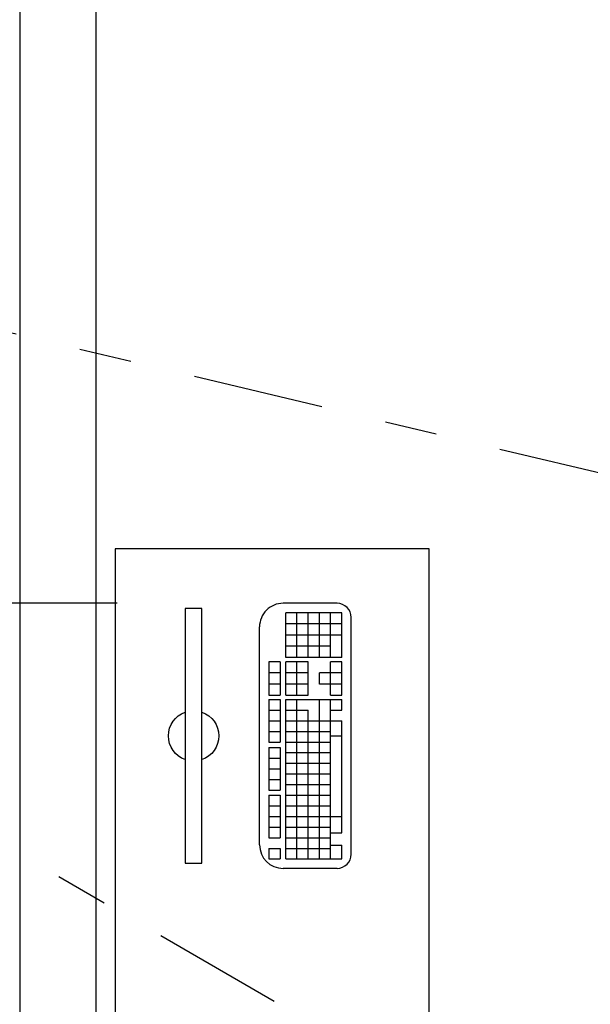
# Model space of a CAD drawing. Extents: x 40.7 to 137.4, y -250.8 to -221.5.
# Tile 46 of 256: x 56.8 to 57.9, y -239.2 to -237.3. Entities that reach past the tile are written whole.
import ezdxf

# ---------------------------------------------------------------- set-up
doc = ezdxf.new("R2010")
doc.units = 0
doc.header["$MEASUREMENT"] = 0
doc.linetypes.add('DASHDOT2', pattern=[0.5, 0.25, -0.125, 0, -0.125])
for name, color, linetype in [('AC-FRIGORÍFICA', 20, 'DASHDOT2'), ('ARQ_LAY_MOB', 9, 'CONTINUOUS'), ('I-LIN_CHANADA', 1, 'CONTINUOUS'), ('paredes1', 8, 'CONTINUOUS')]:
    doc.layers.add(name, color=color, linetype=linetype)

# ---------------------------------------------------------------- blocks, each defined once
blk = doc.blocks.new('PC')
at = {"layer": 'ARQ_LAY_MOB', "ltscale": 1.2}
for p, q in [((-0.2701, 0.1579), (-0.2701, 0.1222)), ((0.2701, 0.1579), (-0.2701, 0.1579)), ((0.2701, 0.1222), (0.2701, 0.1579)), ((-0.2701, 0.1222), (0.2701, 0.1222))]:
    blk.add_line(p, q, dxfattribs=at)
at = {"layer": 'ARQ_LAY_MOB'}
for p, q in [((-0.2312, 0), (0.2312, 0)), ((-0.2387, -0.02), (-0.2612, -0.02)), ((-0.2612, -0.02), (-0.2612, -0.0437)), ((-0.2387, -0.02), (-0.2387, -0.0437)), ((-0.1259, -0.02), (-0.2161, -0.02)), ((-0.2161, -0.02), (-0.2161, -0.0437)), ((-0.1935, -0.02), (-0.1935, -0.0437)), ((-0.171, -0.02), (-0.171, -0.0437)), ((-0.1484, -0.02), (-0.1484, -0.0437)), ((-0.1259, -0.02), (-0.1259, -0.0437)), ((-0.115, -0.02), (-0.115, -0.0437)), ((-0.0248, -0.02), (-0.115, -0.02)), ((-0.0924, -0.02), (-0.0924, -0.0437)), ((-0.0699, -0.02), (-0.0699, -0.0437)), ((-0.0473, -0.02), (-0.0473, -0.0437)), ((-0.0248, -0.02), (-0.0248, -0.0437)), ((0.0772, -0.02), (-0.0131, -0.02)), ((-0.0131, -0.02), (-0.0131, -0.0437)), ((0.0095, -0.02), (0.0095, -0.0437)), ((0.0321, -0.02), (0.0321, -0.0437)), ((0.0546, -0.02), (0.0546, -0.0437)), ((0.0772, -0.02), (0.0772, -0.0437)), ((0.1573, -0.02), (0.0861, -0.02)), ((0.0861, -0.02), (0.0861, -0.0437)), ((0.1098, -0.0437), (0.1098, -0.02)), ((0.1336, -0.0437), (0.1336, -0.02)), ((0.1573, -0.0437), (0.1573, -0.02)), ((-0.2812, -0.1644), (-0.2812, -0.05)), ((-0.2387, -0.0437), (-0.2612, -0.0437)), ((-0.2612, -0.0556), (0.0772, -0.0556)), ((-0.2612, -0.0556), (-0.2612, -0.1744)), ((-0.2387, -0.0556), (-0.2387, -0.1506)), ((-0.1259, -0.0437), (-0.2161, -0.0437)), ((-0.2161, -0.0556), (-0.2161, -0.1496)), ((-0.1935, -0.0556), (-0.1935, -0.1506)), ((-0.171, -0.0556), (-0.171, -0.1744)), ((-0.1484, -0.0556), (-0.1484, -0.1506)), ((-0.1259, -0.0556), (-0.1259, -0.1506)), ((-0.0248, -0.0437), (-0.115, -0.0437)), ((-0.1033, -0.0556), (-0.1033, -0.1506)), ((-0.0807, -0.0556), (-0.0807, -0.1506)), ((-0.0582, -0.0556), (-0.0582, -0.1506)), ((-0.0356, -0.0556), (-0.0356, -0.1506)), ((0.0772, -0.0437), (-0.0131, -0.0437)), ((-0.0131, -0.0556), (-0.0131, -0.1506)), ((0.0095, -0.0556), (0.0095, -0.1506)), ((0.0321, -0.0556), (0.0321, -0.1744)), ((0.0546, -0.0556), (0.0546, -0.1031)), ((0.0772, -0.0556), (0.0772, -0.1744)), ((0.1573, -0.0437), (0.0861, -0.0437)), ((0.0861, -0.0556), (0.1573, -0.0556)), ((0.0861, -0.0556), (0.0861, -0.1031)), ((0.1098, -0.1031), (0.1098, -0.0556)), ((0.1336, -0.1031), (0.1336, -0.0556)), ((0.1573, -0.1031), (0.1573, -0.0556)), ((0.1662, -0.1744), (0.1662, -0.0556)), ((0.1662, -0.0556), (0.2612, -0.0556)), ((0.19, -0.1506), (0.19, -0.0556)), ((0.2137, -0.1744), (0.2137, -0.0556)), ((0.2375, -0.1744), (0.2375, -0.0556)), ((0.2612, -0.1744), (0.2612, -0.0556)), ((0.2812, -0.1644), (0.2812, -0.05)), ((-0.2612, -0.0794), (0.0772, -0.0794)), ((0.0861, -0.0794), (0.1573, -0.0794)), ((0.1662, -0.0794), (0.2612, -0.0794)), ((-0.2612, -0.1031), (0.0546, -0.1031)), ((0.0861, -0.1031), (0.1573, -0.1031)), ((0.1662, -0.1031), (0.2612, -0.1031)), ((-0.2612, -0.1269), (0.0772, -0.1269)), ((0.1098, -0.1744), (0.1098, -0.1269)), ((0.1098, -0.1269), (0.1336, -0.1269)), ((0.1336, -0.1744), (0.1336, -0.1269)), ((0.1662, -0.1269), (0.2612, -0.1269)), ((-0.2612, -0.1506), (0.0772, -0.1506)), ((-0.2321, -0.1506), (-0.2321, -0.1744)), ((-0.2054, -0.1506), (-0.2054, -0.1744)), ((0, -0.1506), (0, -0.1744)), ((0.0546, -0.1506), (0.0546, -0.1744)), ((0.0861, -0.1506), (0.1573, -0.1506)), ((0.0861, -0.1506), (0.0861, -0.1744)), ((0.1573, -0.1744), (0.1573, -0.1506)), ((0.1662, -0.1506), (0.2612, -0.1506)), ((-0.2612, -0.1744), (-0.2321, -0.1744)), ((-0.2054, -0.1744), (0, -0.1744)), ((0, -0.1744), (0.0321, -0.1744)), ((0.0546, -0.1744), (0.0772, -0.1744)), ((0.0861, -0.1744), (0.1573, -0.1744)), ((0.1662, -0.1744), (0.2612, -0.1744)), ((-0.2512, -0.1944), (0.2512, -0.1944))]:
    blk.add_line(p, q, dxfattribs=at)
for centre, radius, start, end in [((-0.2312, -0.05), 0.05, 90, 180), ((0.2312, -0.05), 0.05, 0, 90), ((-0.2512, -0.1644), 0.03, 180, 270), ((0.2512, -0.1644), 0.03, 270, 0)]:
    blk.add_arc(centre, radius, start, end, dxfattribs=at)
at = {"layer": 'ARQ_LAY_MOB', "ltscale": 1.2, "extrusion": (1.28833e-12, 1.5134e-09, -1)}
for start_param, end_param in [(5.837352, 8.29981), (2.69576, 5.158217)]:
    blk.add_ellipse((0, 0.14), major_axis=(-0.0378, 0.0378), ratio=1, start_param=start_param, end_param=end_param, dxfattribs=at)

msp = doc.modelspace()

# ---------------------------------------------------------------- linework, layer by layer
at = {"layer": 'AC-FRIGORÍFICA'}
for p, q in [((56.5849, -237.874), (63.9729, -239.6315)), ((56.5849, -238.7805), (58.0686, -239.6374))]:
    msp.add_line(p, q, dxfattribs=at)
at = {"layer": 'I-LIN_CHANADA'}
msp.add_line((57.0209, -238.4459), (56.7089, -238.4459), dxfattribs=at)
at = {"layer": 'paredes1'}
for p, q in [((56.8354, -229.4273), (56.8354, -239.7686)), ((56.981, -239.623), (56.981, -229.573))]:
    msp.add_line(p, q, dxfattribs=at)
msp.add_lwpolyline([(57.0171, -239.2394), (57.6171, -239.2394), (57.6171, -238.3421), (57.0171, -238.3421), (57.0171, -239.2394)], dxfattribs=at)

# ---------------------------------------------------------------- block references
at = {"layer": 'paredes1', "extrusion": (5.352e-13, -1.292e-12, -1), "xscale": -0.9000000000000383, "yscale": 0.9000000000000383, "zscale": -0.9000000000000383, "rotation": 270.0001305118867}
msp.add_blockref('PC', (-57.2931, -238.6993), dxfattribs=at)

doc.saveas('drawing.dxf')
